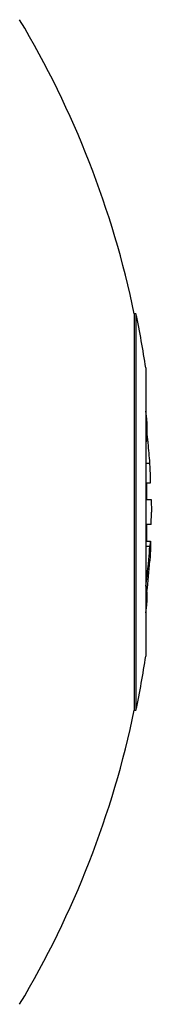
# Model space of a CAD drawing. Header units: millimetres. Extents: x 0 to 420, y 0 to 297.
# Tile 136 of 140: x 362.283 to 363.015, y 173.966 to 179.432. Entities that reach past the tile are written whole.
import ezdxf

# ---------------------------------------------------------------- set-up
doc = ezdxf.new("R2010")
doc.units = ezdxf.units.MM
doc.header["$LTSCALE"] = 23.1
doc.layers.get('0').update_dxf_attribs({"linetype": 'CONTINUOUS'})

msp = doc.modelspace()

# ---------------------------------------------------------------- linework, layer by layer
at = {"color": 7, "linetype": 'CONTINUOUS'}
for p, q in [((362.9298, 177.7988), (362.9205, 177.7988)), ((362.9205, 177.7988), (362.9205, 175.5988)), ((362.9298, 177.7988), (362.9298, 175.5988)), ((362.9845, 177.4988), (362.9845, 175.8988)), ((362.9909, 177.2017), (362.9909, 177.1057)), ((362.9845, 177.0926), (362.9895, 177.0926)), ((362.9845, 176.9703), (363.007, 176.9703)), ((362.9845, 176.8614), (363.01, 176.8614)), ((362.9909, 176.7674), (362.9909, 176.8614)), ((362.9845, 176.7674), (363.0148, 176.7674)), ((363.0148, 176.7674), (363.0153, 176.6988)), ((363.0148, 176.6303), (363.0153, 176.6988)), ((363.0148, 176.6303), (362.9845, 176.6303)), ((362.9909, 176.5363), (362.9909, 176.6303)), ((362.9845, 176.5363), (363.01, 176.5363)), ((363.007, 176.508), (362.9845, 176.508)), ((362.9909, 176.2555), (362.9909, 176.196)), ((362.9205, 175.5988), (362.9298, 175.5988))]:
    msp.add_line(p, q, dxfattribs=at)
for centre, radius, start, end in [((357.7375, 176.7155), 5.295, 11.8056, 30.8666), ((357.7475, 176.6988), 5.2978, 8.6852, 11.9837), ((357.8175, 176.6988), 5.1978, 5.552, 6.1903), ((359.5903, 176.7374), 3.4246, 6.2765, 6.788), ((359.5932, 176.7377), 3.4217, 5.7767, 6.2765), ((359.6003, 176.7384), 3.4146, 3.8932, 5.777), ((359.6015, 176.7398), 3.4133, 354.8845, 356.1071), ((359.5969, 176.6596), 3.418, 353.2111, 356.1059), ((359.5983, 176.7401), 3.4166, 354.2446, 354.8844), ((359.5885, 176.7411), 3.4264, 352.3703, 354.244), ((357.8175, 176.6988), 5.1978, 353.8097, 354.448), ((357.7475, 176.6988), 5.2978, 348.0163, 351.3148), ((357.7375, 176.6822), 5.295, 329.1335, 348.1944)]:
    msp.add_arc(centre, radius, start, end, dxfattribs=at)
for points, knots in [([(362.9846, 177.1125), (362.9849, 177.1103), (362.986, 177.104), (362.9869, 177.0975), (362.9886, 177.0937)], [0, 0, 0, 0, 0.351853, 1, 1, 1, 1]), ([(362.9886, 177.0937), (362.9887, 177.0934), (362.9889, 177.093), (362.9893, 177.0926), (362.9895, 177.0926)], [0, 0, 0, 0, 0.653626, 1, 1, 1, 1]), ([(362.9895, 177.0926), (362.9898, 177.0926), (362.9903, 177.0941), (362.9908, 177.098), (362.9909, 177.1024), (362.9909, 177.1057)], [0, 0, 0, 0, 0.078421, 0.269474, 1, 1, 1, 1]), ([(363.01, 176.8614), (363.0103, 176.8614), (363.0103, 176.8627), (363.0106, 176.8642), (363.0107, 176.8676), (363.0108, 176.874), (363.0107, 176.8846), (363.0104, 176.8996), (363.0098, 176.9169), (363.0088, 176.9407), (363.0078, 176.9586), (363.007, 176.9703)], [0, 0, 0, 0, 0.006451, 0.024222, 0.053357, 0.093325, 0.202686, 0.344168, 0.507079, 0.679163, 1, 1, 1, 1]), ([(363.01, 176.5363), (363.0103, 176.5363), (363.0103, 176.535), (363.0106, 176.5335), (363.0107, 176.5301), (363.0108, 176.5237), (363.0107, 176.5131), (363.0104, 176.4981), (363.0098, 176.4808), (363.0088, 176.457), (363.0078, 176.4391), (363.007, 176.4274)], [0, 0, 0, 0, 0.006451, 0.024222, 0.053357, 0.093325, 0.202686, 0.344168, 0.507079, 0.679163, 1, 1, 1, 1]), ([(363.01, 176.5363), (363.0094, 176.5363), (363.0096, 176.5324), (363.0083, 176.5282), (363.0079, 176.5187), (363.0073, 176.512), (363.007, 176.508)], [0, 0, 0, 0, 0.069917, 0.2675, 0.583581, 1, 1, 1, 1])]:
    msp.add_open_spline(points, degree=3, knots=knots, dxfattribs=at)

doc.saveas('drawing.dxf')
